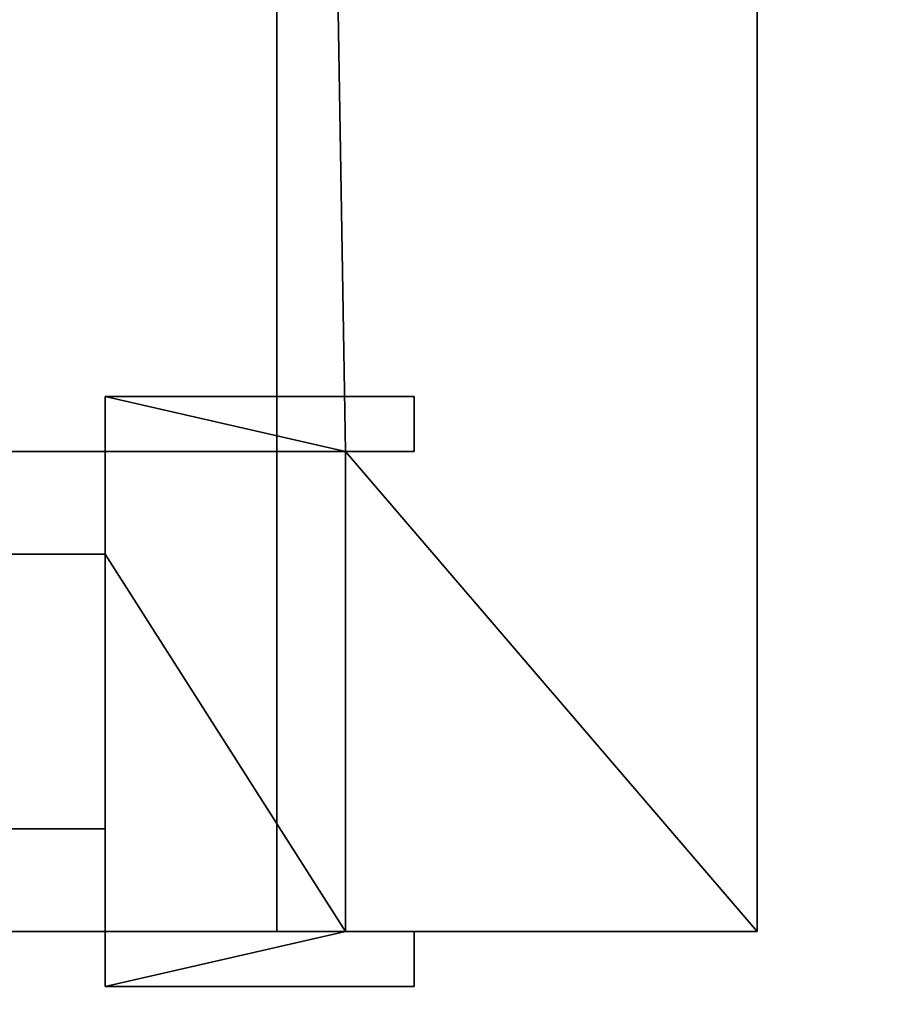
# Model space of a CAD drawing. Header units: millimetres. Extents: x -9005 to -7251, y 748 to 3051.
# Tile 79 of 256: x -8178 to -8052, y 2168 to 2312. Entities that reach past the tile are written whole.
import ezdxf

# ---------------------------------------------------------------- set-up
doc = ezdxf.new("R2010")
doc.units = ezdxf.units.MM
for name, color, linetype, lineweight in [('A-DOOR', 31, 'Continuous', 25), ('A-DOOR-FRAM', 31, 'Continuous', 25), ('A-FLOR', 192, 'Continuous', 25), ('I-WALL', 2, 'Continuous', 25)]:
    doc.layers.add(name, color=color, linetype=linetype, lineweight=lineweight)

# ---------------------------------------------------------------- blocks, each defined once
blk = doc.blocks.new('Va et vient simple - Panneau plein_GM - 0_55m x 2_40m-1393618-3D GeniaSet R32 cas 1_00')
at = {"layer": 'A-DOOR-FRAM'}
mesh = blk.add_polyface(dxfattribs=at)
corners = [(-360, -35), (-360, 35), (-370, 35), (-370, 43), (-325, 43), (-325, 20), (-310, 20), (-310, -20), (-325, -20), (-325, -43), (-370, -43), (-370, -35)]
mesh.append_faces([[corners[k] for k in face] for face in [(1, 4, 5, 8)]], dxfattribs={"vtx0": -1, "vtx2": -1, "vtx3": -1})
mesh.append_faces([[corners[k] for k in face] for face in [(7, 8, 5, 6)]], dxfattribs={"vtx1": -1})
mesh.append_faces([[corners[k] for k in face] for face in [(0, 1, 8, 9)]], dxfattribs={"vtx1": -1, "vtx3": -1})
mesh.append_faces([[corners[k] for k in face] for face in [(10, 11, 0, 9)]], dxfattribs={"vtx2": -1})
mesh.append_faces([[corners[k] for k in face] for face in [(1, 2, 3, 4)]], dxfattribs={"vtx3": -1})
mesh = blk.add_polyface(dxfattribs=at)
corners = [(-370, 43), (-370, 35), (-370, 35, 2445), (-370, 43, 2445)]
mesh.append_faces([[corners[k] for k in face] for face in [(0, 1, 2, 3)]])
mesh = blk.add_polyface(dxfattribs=at)
corners = [(-325, 43), (-370, 43), (-370, 43, 2445), (-325, 43, 2445)]
mesh.append_faces([[corners[k] for k in face] for face in [(3, 0, 1, 2)]])
mesh = blk.add_polyface(dxfattribs=at)
corners = [(-360, -35, 2445), (-370, -35, 2445), (-370, -43, 2445), (-325, -43, 2445), (-325, -20, 2445), (-310, -20, 2445), (-310, 20, 2445), (-325, 20, 2445), (-325, 43, 2445), (-370, 43, 2445), (-370, 35, 2445), (-360, 35, 2445)]
mesh.append_faces([[corners[k] for k in face] for face in [(7, 4, 5, 6)]], dxfattribs={"vtx0": -1})
mesh.append_faces([[corners[k] for k in face] for face in [(4, 11, 0, 3)]], dxfattribs={"vtx0": -1, "vtx2": -1})
mesh.append_faces([[corners[k] for k in face] for face in [(7, 8, 11, 4)]], dxfattribs={"vtx1": -1, "vtx2": -1, "vtx3": -1})
mesh.append_faces([[corners[k] for k in face] for face in [(9, 10, 11, 8)]], dxfattribs={"vtx2": -1})
mesh.append_faces([[corners[k] for k in face] for face in [(0, 1, 2, 3)]], dxfattribs={"vtx3": -1})
mesh = blk.add_polyface(dxfattribs=at)
corners = [(-325, 20), (-325, 43), (-325, 43, 2445), (-325, 20, 2445)]
mesh.append_faces([[corners[k] for k in face] for face in [(3, 0, 1, 2)]])
mesh = blk.add_polyface(dxfattribs=at)
corners = [(-370, 35), (-360, 35), (-360, 35, 2445), (-370, 35, 2445)]
mesh.append_faces([[corners[k] for k in face] for face in [(3, 0, 1, 2)]])
mesh = blk.add_polyface(dxfattribs=at)
corners = [(-360, 35), (-360, -35), (-360, -35, 2445), (-360, 35, 2445)]
mesh.append_faces([[corners[k] for k in face] for face in [(0, 1, 2, 3)]])
mesh = blk.add_polyface(dxfattribs=at)
corners = [(-310, 20), (-325, 20), (-325, 20, 2445), (-310, 20, 2445)]
mesh.append_faces([[corners[k] for k in face] for face in [(0, 1, 2, 3)]])
mesh = blk.add_polyface(dxfattribs=at)
corners = [(-325, -20), (-310, -20), (-310, -20, 2445), (-325, -20, 2445)]
mesh.append_faces([[corners[k] for k in face] for face in [(0, 1, 2, 3)]])
mesh = blk.add_polyface(dxfattribs=at)
corners = [(-325, -43), (-325, -20), (-325, -20, 2445), (-325, -43, 2445)]
mesh.append_faces([[corners[k] for k in face] for face in [(0, 1, 2, 3)]])
mesh = blk.add_polyface(dxfattribs=at)
corners = [(-370, -35), (-370, -43), (-370, -43, 2445), (-370, -35, 2445)]
mesh.append_faces([[corners[k] for k in face] for face in [(0, 1, 2, 3)]])
mesh = blk.add_polyface(dxfattribs=at)
corners = [(-360, -35), (-370, -35), (-370, -35, 2445), (-360, -35, 2445)]
mesh.append_faces([[corners[k] for k in face] for face in [(3, 0, 1, 2)]])
mesh = blk.add_polyface(dxfattribs=at)
corners = [(-370, -43), (-325, -43), (-325, -43, 2445), (-370, -43, 2445)]
mesh.append_faces([[corners[k] for k in face] for face in [(3, 0, 1, 2)]])

msp = doc.modelspace()

# ---------------------------------------------------------------- block references
at = {"layer": 'A-DOOR', "transparency": 33554496, "rotation": 180}
msp.add_blockref('Va et vient simple - Panneau plein_GM - 0_55m x 2_40m-1393618-3D GeniaSet R32 cas 1_00', (-8490.96, 2213.78), dxfattribs=at)

# ---------------------------------------------------------------- meshes
at = {"layer": 'A-FLOR'}
mesh = msp.add_polyface(dxfattribs=at)
corners = [(-8803.57, 747.95, -250), (-8803.57, 2849.53, -250), (-7251.49, 2849.53, -250), (-7251.49, 747.95, -250)]
mesh.append_faces([[corners[k] for k in face] for face in [(2, 3, 0, 1)]])
mesh = msp.add_polyface(dxfattribs=at)
corners = [(-7251.49, 747.95), (-7251.49, 2849.53), (-8803.57, 2849.53), (-8803.57, 747.95)]
mesh.append_faces([[corners[k] for k in face] for face in [(1, 2, 3, 0)]])
at = {"layer": 'I-WALL'}
mesh = msp.add_polyface(dxfattribs=at)
corners = [(-8140.96, 2178.78, 2500), (-8140.96, 2849.53, 2500), (-8140.96, 2849.53), (-8140.96, 2248.78), (-8140.96, 2248.78, 2435), (-8140.96, 2178.78, 2435)]
mesh.append_faces([[corners[k] for k in face] for face in [(4, 1, 2, 3)]], dxfattribs={"vtx0": -1})
mesh.append_faces([[corners[k] for k in face] for face in [(0, 1, 4, 5)]], dxfattribs={"vtx1": -1})
mesh = msp.add_polyface(dxfattribs=at)
corners = [(-8070.96, 2849.53), (-8070.96, 2178.78), (-8130.96, 2178.78), (-8130.96, 2248.78), (-8140.96, 2248.78), (-8140.96, 2849.53)]
mesh.append_faces([[corners[k] for k in face] for face in [(3, 1, 2)]], dxfattribs={"vtx0": -1})
mesh.append_faces([[corners[k] for k in face] for face in [(0, 1, 3, 5)]], dxfattribs={"vtx1": -1, "vtx2": -1})
mesh.append_faces([[corners[k] for k in face] for face in [(3, 4, 5)]], dxfattribs={"vtx2": -1})
mesh = msp.add_polyface(dxfattribs=at)
corners = [(-8140.96, 2849.53, 2500), (-8140.96, 2178.78, 2500), (-8070.96, 2178.78, 2500), (-8070.96, 2849.53, 2500)]
mesh.append_faces([[corners[k] for k in face] for face in [(3, 0, 1, 2)]])
mesh = msp.add_polyface(dxfattribs=at)
corners = [(-8070.96, 2178.78), (-8070.96, 2849.53), (-8070.96, 2849.53, 2500), (-8070.96, 2178.78, 2500)]
mesh.append_faces([[corners[k] for k in face] for face in [(3, 0, 1, 2)]])
mesh = msp.add_polyface(dxfattribs=at)
corners = [(-8803.57, 2248.78, 2500), (-8140.96, 2248.78, 2500), (-8140.96, 2248.78, 2435), (-8800.96, 2248.78, 2435), (-8800.96, 2248.78), (-8803.57, 2248.78)]
mesh.append_faces([[corners[k] for k in face] for face in [(5, 0, 3, 4)]], dxfattribs={"vtx1": -1})
mesh.append_faces([[corners[k] for k in face] for face in [(1, 2, 3, 0)]], dxfattribs={"vtx2": -1})
mesh = msp.add_polyface(dxfattribs=at)
corners = [(-8140.96, 2248.78, 2500), (-8803.57, 2248.78, 2500), (-8803.57, 2178.78, 2500), (-8140.96, 2178.78, 2500)]
mesh.append_faces([[corners[k] for k in face] for face in [(3, 0, 1, 2)]])
mesh = msp.add_polyface(dxfattribs=at)
corners = [(-8800.96, 2178.78, 2435), (-8800.96, 2248.78, 2435), (-8140.96, 2248.78, 2435), (-8140.96, 2178.78, 2435)]
mesh.append_faces([[corners[k] for k in face] for face in [(0, 1, 2, 3)]])
mesh = msp.add_polyface(dxfattribs=at)
corners = [(-8130.96, 2248.78), (-8130.96, 2248.78, 2435), (-8140.96, 2248.78, 2435), (-8140.96, 2248.78)]
mesh.append_faces([[corners[k] for k in face] for face in [(2, 3, 0, 1)]])
mesh = msp.add_polyface(dxfattribs=at)
corners = [(-8130.96, 2248.78, 2435), (-8130.96, 2178.78, 2435), (-8140.96, 2178.78, 2435), (-8140.96, 2248.78, 2435)]
mesh.append_faces([[corners[k] for k in face] for face in [(3, 0, 1, 2)]])
mesh = msp.add_polyface(dxfattribs=at)
corners = [(-8140.96, 2248.78, 2500), (-8140.96, 2178.78, 2500), (-8140.96, 2178.78, 2435), (-8140.96, 2248.78, 2435)]
mesh.append_faces([[corners[k] for k in face] for face in [(3, 0, 1, 2)]])
mesh = msp.add_polyface(dxfattribs=at)
corners = [(-8130.96, 2248.78, 2435), (-8130.96, 2248.78), (-8130.96, 2178.78), (-8130.96, 2178.78, 2435)]
mesh.append_faces([[corners[k] for k in face] for face in [(3, 0, 1, 2)]])
mesh = msp.add_polyface(dxfattribs=at)
corners = [(-8140.96, 2178.78, 2500), (-8803.57, 2178.78, 2500), (-8803.57, 2178.78), (-8800.96, 2178.78), (-8800.96, 2178.78, 2435), (-8140.96, 2178.78, 2435)]
mesh.append_faces([[corners[k] for k in face] for face in [(4, 1, 2, 3)]], dxfattribs={"vtx0": -1})
mesh.append_faces([[corners[k] for k in face] for face in [(4, 5, 0, 1)]], dxfattribs={"vtx3": -1})
mesh = msp.add_polyface(dxfattribs=at)
corners = [(-8070.96, 2178.78), (-8070.96, 2178.78, 2500), (-8140.96, 2178.78, 2500), (-8140.96, 2178.78, 2435), (-8130.96, 2178.78, 2435), (-8130.96, 2178.78)]
mesh.append_faces([[corners[k] for k in face] for face in [(0, 1, 4, 5)]], dxfattribs={"vtx1": -1})
mesh.append_faces([[corners[k] for k in face] for face in [(2, 3, 4, 1)]], dxfattribs={"vtx2": -1})

doc.saveas('drawing.dxf')
